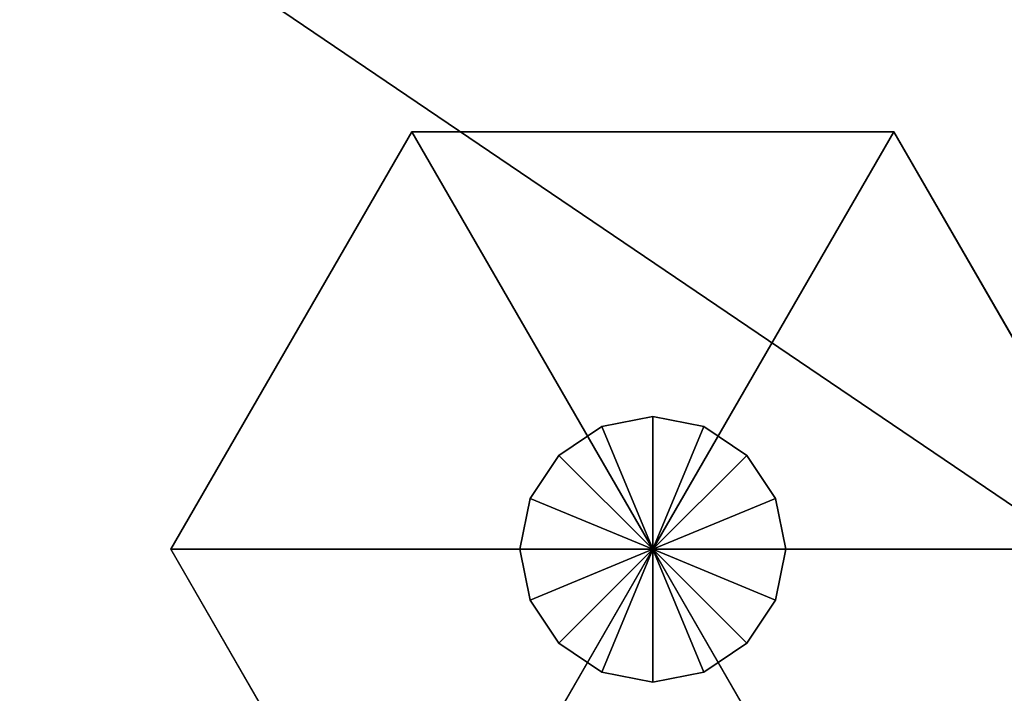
# Model space of a CAD drawing. Extents: x 0 to 35.8, y 0 to 30.4.
# Tile 101 of 106: x 34.01 to 35.223, y 6.245 to 7.075. Entities that reach past the tile are written whole.
import ezdxf

# ---------------------------------------------------------------- set-up
doc = ezdxf.new("R2010")
doc.units = 0
doc.header["$MEASUREMENT"] = 0
doc.layers.get('0').update_dxf_attribs({"color": 13, "linetype": 'CONTINUOUS'})
doc.layers.add('BSH_B36CD50SNB_SYMBOL_-_BO', color=59, linetype='CONTINUOUS')
doc.layers.add('BSH_B36CD50SNB_SYMBOL_-_CA', color=59, linetype='CONTINUOUS')

# ---------------------------------------------------------------- blocks, each defined once
blk = doc.blocks.new('B36CD50SNB_TRADECAD_DXF')
at = {"layer": 'BSH_B36CD50SNB_SYMBOL_-_CA', "color": 0}
for p, q in [((34.1963, 6.4228, 0.3827), (34.4933, 6.9372, 0.3827)), ((34.1963, 6.4228), (34.4933, 6.9372)), ((34.1963, 6.4228, 0.3827), (34.4933, 6.9372, 0.3827)), ((34.1963, 6.4228), (34.4933, 6.9372)), ((34.4933, 6.9372, 0.3827), (34.7903, 6.4228, 0.3827)), ((34.4933, 6.9372), (34.4933, 6.9372, 0.3827)), ((34.7903, 6.4228), (34.4933, 6.9372)), ((34.4933, 6.9372, 0.3827), (34.7903, 6.4228, 0.3827)), ((34.4933, 6.9372, 0.3827), (35.0873, 6.9372, 0.3827)), ((34.4933, 6.9372), (34.4933, 6.9372, 0.3827)), ((34.4933, 6.9372), (35.0873, 6.9372)), ((34.4933, 6.9372, 0.3827), (35.0873, 6.9372, 0.3827)), ((34.7903, 6.4228), (34.4933, 6.9372)), ((34.4933, 6.9372), (35.0873, 6.9372)), ((35.0873, 6.9372, 0.3827), (34.7903, 6.4228, 0.3827)), ((34.7903, 6.4228), (35.0873, 6.9372)), ((35.0873, 6.9372, 0.3827), (34.7903, 6.4228, 0.3827)), ((34.7903, 6.4228), (35.0873, 6.9372)), ((35.0873, 6.9372), (35.0873, 6.9372, 0.3827)), ((35.0873, 6.9372, 0.3827), (35.3843, 6.4228, 0.3827)), ((35.0873, 6.9372), (35.0873, 6.9372, 0.3827)), ((35.0873, 6.9372), (35.3843, 6.4228)), ((35.0873, 6.9372, 0.3827), (35.3843, 6.4228, 0.3827)), ((35.0873, 6.9372), (35.3843, 6.4228)), ((34.7276, 6.574, 0.3825), (34.7903, 6.5865, 0.3825)), ((34.7903, 6.5865, 0.7488), (34.7276, 6.574, 0.7488)), ((34.7276, 6.574, 0.3825), (34.7903, 6.5865, 0.3825)), ((34.7903, 6.5865, 0.3825), (34.7903, 6.5865, 0.7488)), ((34.7903, 6.4228, 0.3827), (34.7903, 6.5865, 0.3825)), ((34.7903, 6.5865, 0.3825), (34.7903, 6.5865, 0.7488)), ((34.7903, 6.5865, 0.3825), (34.853, 6.574, 0.3825)), ((34.853, 6.574, 0.7488), (34.7903, 6.5865, 0.7488)), ((34.7903, 6.4228, 0.3827), (34.7903, 6.5865, 0.3825)), ((34.7903, 6.5865, 0.3825), (34.853, 6.574, 0.3825)), ((34.6745, 6.5385, 0.3825), (34.7276, 6.574, 0.3825)), ((34.7276, 6.574, 0.7488), (34.6745, 6.5385, 0.7488)), ((34.6745, 6.5385, 0.3825), (34.7276, 6.574, 0.3825)), ((34.7276, 6.574, 0.3825), (34.7276, 6.574, 0.7488)), ((34.7903, 6.4228, 0.3827), (34.7276, 6.574, 0.3825)), ((34.7276, 6.574, 0.3825), (34.7276, 6.574, 0.7488)), ((34.7903, 6.4228, 0.3827), (34.7276, 6.574, 0.3825)), ((34.7903, 6.4228, 0.3827), (34.853, 6.574, 0.3825)), ((34.7903, 6.4228, 0.3827), (34.853, 6.574, 0.3825)), ((34.853, 6.574, 0.3825), (34.853, 6.574, 0.7488)), ((34.853, 6.574, 0.3825), (34.853, 6.574, 0.7488)), ((34.853, 6.574, 0.3825), (34.9061, 6.5385, 0.3825)), ((34.9061, 6.5385, 0.7488), (34.853, 6.574, 0.7488)), ((34.853, 6.574, 0.3825), (34.9061, 6.5385, 0.3825)), ((34.639, 6.4854, 0.3825), (34.6745, 6.5385, 0.3825)), ((34.6745, 6.5385, 0.7488), (34.639, 6.4854, 0.7488)), ((34.639, 6.4854, 0.3825), (34.6745, 6.5385, 0.3825)), ((34.6745, 6.5385, 0.3825), (34.6745, 6.5385, 0.7488)), ((34.7903, 6.4228, 0.3827), (34.6745, 6.5385, 0.3825)), ((34.6745, 6.5385, 0.3825), (34.6745, 6.5385, 0.7488)), ((34.7903, 6.4228, 0.3827), (34.6745, 6.5385, 0.3825)), ((34.7903, 6.4228, 0.3827), (34.9061, 6.5385, 0.3825)), ((34.7903, 6.4228, 0.3827), (34.9061, 6.5385, 0.3825)), ((34.9061, 6.5385, 0.3825), (34.9061, 6.5385, 0.7488)), ((34.9061, 6.5385, 0.3825), (34.9061, 6.5385, 0.7488)), ((34.9061, 6.5385, 0.3825), (34.9416, 6.4854, 0.3825)), ((34.9416, 6.4854, 0.7488), (34.9061, 6.5385, 0.7488)), ((34.9061, 6.5385, 0.3825), (34.9416, 6.4854, 0.3825)), ((34.6265, 6.4228, 0.3825), (34.639, 6.4854, 0.3825)), ((34.639, 6.4854, 0.7488), (34.6265, 6.4228, 0.7488)), ((34.6265, 6.4228, 0.3825), (34.639, 6.4854, 0.3825)), ((34.639, 6.4854, 0.3825), (34.639, 6.4854, 0.7488)), ((34.7903, 6.4228, 0.3827), (34.639, 6.4854, 0.3825)), ((34.639, 6.4854, 0.3825), (34.639, 6.4854, 0.7488)), ((34.7903, 6.4228, 0.3827), (34.639, 6.4854, 0.3825)), ((34.7903, 6.4228, 0.3827), (34.9416, 6.4854, 0.3825)), ((34.7903, 6.4228, 0.3827), (34.9416, 6.4854, 0.3825)), ((34.9416, 6.4854, 0.3825), (34.9416, 6.4854, 0.7488)), ((34.9416, 6.4854, 0.3825), (34.9416, 6.4854, 0.7488)), ((34.9416, 6.4854, 0.3825), (34.9541, 6.4228, 0.3825)), ((34.9541, 6.4228, 0.7488), (34.9416, 6.4854, 0.7488)), ((34.9416, 6.4854, 0.3825), (34.9541, 6.4228, 0.3825)), ((34.4933, 5.9083, 0.3827), (34.1963, 6.4228, 0.3827)), ((34.1963, 6.4228, 0.3827), (34.7903, 6.4228, 0.3827)), ((34.4933, 5.9083), (34.1963, 6.4228)), ((34.1963, 6.4228), (34.1963, 6.4228, 0.3827)), ((34.4933, 5.9083, 0.3827), (34.1963, 6.4228, 0.3827)), ((34.7903, 6.4228), (34.1963, 6.4228)), ((34.4933, 5.9083), (34.1963, 6.4228)), ((34.1963, 6.4228, 0.3827), (34.7903, 6.4228, 0.3827)), ((34.1963, 6.4228), (34.1963, 6.4228, 0.3827)), ((34.7903, 6.4228), (34.1963, 6.4228)), ((34.4933, 5.9083, 0.3827), (34.7903, 6.4228, 0.3827)), ((34.7903, 6.4228), (34.4933, 5.9083)), ((34.4933, 5.9083, 0.3827), (34.7903, 6.4228, 0.3827)), ((34.7903, 6.4228), (34.4933, 5.9083)), ((34.639, 6.3601, 0.3825), (34.6265, 6.4228, 0.3825)), ((34.6265, 6.4228, 0.3825), (34.6265, 6.4228, 0.7488)), ((34.6265, 6.4228, 0.7488), (34.639, 6.3601, 0.7488)), ((34.7903, 6.4228, 0.3827), (34.6265, 6.4228, 0.3825)), ((34.639, 6.3601, 0.3825), (34.6265, 6.4228, 0.3825)), ((34.6265, 6.4228, 0.3825), (34.6265, 6.4228, 0.7488)), ((34.7903, 6.4228, 0.3827), (34.6265, 6.4228, 0.3825)), ((34.7903, 6.4228, 0.3827), (34.639, 6.3601, 0.3825)), ((34.7903, 6.4228, 0.3827), (34.639, 6.3601, 0.3825)), ((34.7903, 6.4228, 0.3827), (34.6745, 6.307, 0.3825)), ((34.7903, 6.4228, 0.3827), (34.6745, 6.307, 0.3825)), ((34.7903, 6.4228, 0.3827), (34.7276, 6.2715, 0.3825)), ((34.7903, 6.4228, 0.3827), (34.7276, 6.2715, 0.3825)), ((34.7903, 6.4228, 0.3827), (35.3843, 6.4228, 0.3827)), ((35.0873, 5.9083, 0.3827), (34.7903, 6.4228, 0.3827)), ((35.3843, 6.4228), (34.7903, 6.4228)), ((34.7903, 6.4228), (35.0873, 5.9083)), ((35.0873, 5.9083, 0.3827), (34.7903, 6.4228, 0.3827)), ((34.7903, 6.4228), (35.0873, 5.9083)), ((34.7903, 6.4228, 0.3827), (35.3843, 6.4228, 0.3827)), ((35.3843, 6.4228), (34.7903, 6.4228)), ((34.9541, 6.4228, 0.3825), (34.7903, 6.4228, 0.3827)), ((34.7903, 6.4228, 0.3827), (34.9416, 6.3601, 0.3825)), ((34.7903, 6.4228, 0.3827), (34.9416, 6.3601, 0.3825)), ((34.7903, 6.4228, 0.3827), (34.9061, 6.307, 0.3825)), ((34.7903, 6.4228, 0.3827), (34.9061, 6.307, 0.3825)), ((34.7903, 6.4228, 0.3827), (34.853, 6.2715, 0.3825)), ((34.7903, 6.4228, 0.3827), (34.853, 6.2715, 0.3825)), ((34.7903, 6.4228, 0.3827), (34.7903, 6.259, 0.3825)), ((34.7903, 6.4228, 0.3827), (34.7903, 6.259, 0.3825)), ((34.9541, 6.4228, 0.3825), (34.7903, 6.4228, 0.3827)), ((34.9541, 6.4228, 0.3825), (34.9416, 6.3601, 0.3825)), ((34.9416, 6.3601, 0.7488), (34.9541, 6.4228, 0.7488)), ((34.9541, 6.4228, 0.3825), (34.9416, 6.3601, 0.3825)), ((34.9541, 6.4228, 0.7488), (34.9541, 6.4228, 0.3825)), ((34.9541, 6.4228, 0.7488), (34.9541, 6.4228, 0.3825)), ((34.6745, 6.307, 0.3825), (34.639, 6.3601, 0.3825)), ((34.639, 6.3601, 0.3825), (34.639, 6.3601, 0.7488)), ((34.639, 6.3601, 0.7488), (34.6745, 6.307, 0.7488)), ((34.6745, 6.307, 0.3825), (34.639, 6.3601, 0.3825)), ((34.639, 6.3601, 0.3825), (34.639, 6.3601, 0.7488)), ((34.9416, 6.3601, 0.3825), (34.9061, 6.307, 0.3825)), ((34.9061, 6.307, 0.7488), (34.9416, 6.3601, 0.7488)), ((34.9416, 6.3601, 0.3825), (34.9061, 6.307, 0.3825)), ((34.9416, 6.3601, 0.3825), (34.9416, 6.3601, 0.7488)), ((34.9416, 6.3601, 0.3825), (34.9416, 6.3601, 0.7488)), ((34.7276, 6.2715, 0.3825), (34.6745, 6.307, 0.3825)), ((34.6745, 6.307, 0.3825), (34.6745, 6.307, 0.7488)), ((34.6745, 6.307, 0.7488), (34.7276, 6.2715, 0.7488)), ((34.7276, 6.2715, 0.3825), (34.6745, 6.307, 0.3825)), ((34.6745, 6.307, 0.3825), (34.6745, 6.307, 0.7488)), ((34.9061, 6.307, 0.3825), (34.853, 6.2715, 0.3825)), ((34.853, 6.2715, 0.7488), (34.9061, 6.307, 0.7488)), ((34.9061, 6.307, 0.3825), (34.853, 6.2715, 0.3825)), ((34.9061, 6.307, 0.3825), (34.9061, 6.307, 0.7488)), ((34.9061, 6.307, 0.3825), (34.9061, 6.307, 0.7488)), ((34.7903, 6.259, 0.3825), (34.7276, 6.2715, 0.3825)), ((34.7276, 6.2715, 0.3825), (34.7276, 6.2715, 0.7488)), ((34.7276, 6.2715, 0.7488), (34.7903, 6.259, 0.7488)), ((34.7903, 6.259, 0.3825), (34.7276, 6.2715, 0.3825)), ((34.7276, 6.2715, 0.3825), (34.7276, 6.2715, 0.7488)), ((34.853, 6.2715, 0.3825), (34.7903, 6.259, 0.3825)), ((34.7903, 6.259, 0.7488), (34.853, 6.2715, 0.7488)), ((34.853, 6.2715, 0.3825), (34.7903, 6.259, 0.3825)), ((34.853, 6.2715, 0.3825), (34.853, 6.2715, 0.7488)), ((34.853, 6.2715, 0.3825), (34.853, 6.2715, 0.7488)), ((34.7903, 6.259, 0.3825), (34.7903, 6.259, 0.7488)), ((34.7903, 6.259, 0.3825), (34.7903, 6.259, 0.7488))]:
    blk.add_line(p, q, dxfattribs=at)
at = {"layer": 'BSH_B36CD50SNB_SYMBOL_-_BO', "color": 250}
mesh = blk.add_polyface(dxfattribs=at)
corners = [(35.8406, 6.0648, 0.5289), (0, 30.3536, 0.5289), (0, 6.0648, 0.5289), (35.8406, 30.3536, 0.5289)]
mesh.append_faces([[corners[k] for k in face] for face in [(0, 1, 2), (1, 0, 3)]], dxfattribs={"vtx0": -1, "color": 250})
mesh = blk.add_polyface(dxfattribs=at)
corners = [(35.8406, 30.3536, 69.3699), (0, 6.0648, 69.3699), (0, 30.3536, 69.3699), (35.8406, 6.0648, 69.3699)]
mesh.append_faces([[corners[k] for k in face] for face in [(0, 1, 2), (1, 0, 3)]], dxfattribs={"vtx0": -1, "color": 250})
at = {"layer": 'BSH_B36CD50SNB_SYMBOL_-_CA', "color": 250}
mesh = blk.add_polyface(dxfattribs=at)
corners = [(34.7903, 6.4228, 0.3827), (34.1963, 6.4228, 0.3827), (34.4933, 6.9372, 0.3827)]
mesh.append_faces([[corners[k] for k in face] for face in [(0, 1, 2)]], dxfattribs={"color": 250})
mesh = blk.add_polyface(dxfattribs=at)
corners = [(34.4933, 6.9372), (34.1963, 6.4228, 0.3827), (34.1963, 6.4228), (34.4933, 6.9372, 0.3827)]
mesh.append_faces([[corners[k] for k in face] for face in [(0, 1, 2), (1, 0, 3)]], dxfattribs={"vtx0": -1, "color": 250})
mesh = blk.add_polyface(dxfattribs=at)
corners = [(34.7903, 6.4228), (34.4933, 6.9372), (34.1963, 6.4228)]
mesh.append_faces([[corners[k] for k in face] for face in [(0, 1, 2)]], dxfattribs={"color": 250})
mesh = blk.add_polyface(dxfattribs=at)
corners = [(35.0873, 6.9372, 0.3827), (34.7903, 6.4228, 0.3827), (34.4933, 6.9372, 0.3827)]
mesh.append_faces([[corners[k] for k in face] for face in [(0, 1, 2)]], dxfattribs={"color": 250})
mesh = blk.add_polyface(dxfattribs=at)
corners = [(35.0873, 6.9372, 0.3827), (34.4933, 6.9372), (35.0873, 6.9372), (34.4933, 6.9372, 0.3827)]
mesh.append_faces([[corners[k] for k in face] for face in [(0, 1, 2), (1, 0, 3)]], dxfattribs={"vtx0": -1, "color": 250})
mesh = blk.add_polyface(dxfattribs=at)
corners = [(35.0873, 6.9372), (34.4933, 6.9372), (34.7903, 6.4228)]
mesh.append_faces([[corners[k] for k in face] for face in [(0, 1, 2)]], dxfattribs={"color": 250})
mesh = blk.add_polyface(dxfattribs=at)
corners = [(35.3843, 6.4228, 0.3827), (34.7903, 6.4228, 0.3827), (35.0873, 6.9372, 0.3827)]
mesh.append_faces([[corners[k] for k in face] for face in [(0, 1, 2)]], dxfattribs={"color": 250})
mesh = blk.add_polyface(dxfattribs=at)
corners = [(35.3843, 6.4228), (35.0873, 6.9372), (34.7903, 6.4228)]
mesh.append_faces([[corners[k] for k in face] for face in [(0, 1, 2)]], dxfattribs={"color": 250})
mesh = blk.add_polyface(dxfattribs=at)
corners = [(35.0873, 6.9372, 0.3827), (35.3843, 6.4228), (35.3843, 6.4228, 0.3827), (35.0873, 6.9372)]
mesh.append_faces([[corners[k] for k in face] for face in [(0, 1, 2), (1, 0, 3)]], dxfattribs={"vtx0": -1, "color": 250})
mesh = blk.add_polyface(dxfattribs=at)
corners = [(34.7903, 6.5865, 0.7488), (34.7276, 6.574, 0.3825), (34.7903, 6.5865, 0.3825), (34.7276, 6.574, 0.7488)]
mesh.append_faces([[corners[k] for k in face] for face in [(0, 1, 2), (1, 0, 3)]], dxfattribs={"vtx0": -1, "color": 250})
mesh = blk.add_polyface(dxfattribs=at)
corners = [(34.7903, 6.5865, 0.3825), (34.7276, 6.574, 0.3825), (34.7903, 6.4228, 0.3827)]
mesh.append_faces([[corners[k] for k in face] for face in [(0, 1, 2)]], dxfattribs={"color": 250})
mesh = blk.add_polyface(dxfattribs=at)
corners = [(34.853, 6.574, 0.7488), (34.7903, 6.5865, 0.3825), (34.853, 6.574, 0.3825), (34.7903, 6.5865, 0.7488)]
mesh.append_faces([[corners[k] for k in face] for face in [(0, 1, 2), (1, 0, 3)]], dxfattribs={"vtx0": -1, "color": 250})
mesh = blk.add_polyface(dxfattribs=at)
corners = [(34.853, 6.574, 0.3825), (34.7903, 6.5865, 0.3825), (34.7903, 6.4228, 0.3827)]
mesh.append_faces([[corners[k] for k in face] for face in [(0, 1, 2)]], dxfattribs={"color": 250})
mesh = blk.add_polyface(dxfattribs=at)
corners = [(34.7276, 6.574, 0.7488), (34.6745, 6.5385, 0.3825), (34.7276, 6.574, 0.3825), (34.6745, 6.5385, 0.7488)]
mesh.append_faces([[corners[k] for k in face] for face in [(0, 1, 2), (1, 0, 3)]], dxfattribs={"vtx0": -1, "color": 250})
mesh = blk.add_polyface(dxfattribs=at)
corners = [(34.7903, 6.4228, 0.3827), (34.7276, 6.574, 0.3825), (34.6745, 6.5385, 0.3825)]
mesh.append_faces([[corners[k] for k in face] for face in [(0, 1, 2)]], dxfattribs={"color": 250})
mesh = blk.add_polyface(dxfattribs=at)
corners = [(34.9061, 6.5385, 0.3825), (34.853, 6.574, 0.3825), (34.7903, 6.4228, 0.3827)]
mesh.append_faces([[corners[k] for k in face] for face in [(0, 1, 2)]], dxfattribs={"color": 250})
mesh = blk.add_polyface(dxfattribs=at)
corners = [(34.9061, 6.5385, 0.7488), (34.853, 6.574, 0.3825), (34.9061, 6.5385, 0.3825), (34.853, 6.574, 0.7488)]
mesh.append_faces([[corners[k] for k in face] for face in [(0, 1, 2), (1, 0, 3)]], dxfattribs={"vtx0": -1, "color": 250})
mesh = blk.add_polyface(dxfattribs=at)
corners = [(34.6745, 6.5385, 0.3825), (34.639, 6.4854, 0.7488), (34.639, 6.4854, 0.3825), (34.6745, 6.5385, 0.7488)]
mesh.append_faces([[corners[k] for k in face] for face in [(0, 1, 2), (1, 0, 3)]], dxfattribs={"vtx0": -1, "color": 250})
mesh = blk.add_polyface(dxfattribs=at)
corners = [(34.7903, 6.4228, 0.3827), (34.6745, 6.5385, 0.3825), (34.639, 6.4854, 0.3825)]
mesh.append_faces([[corners[k] for k in face] for face in [(0, 1, 2)]], dxfattribs={"color": 250})
mesh = blk.add_polyface(dxfattribs=at)
corners = [(34.9416, 6.4854, 0.3825), (34.9061, 6.5385, 0.3825), (34.7903, 6.4228, 0.3827)]
mesh.append_faces([[corners[k] for k in face] for face in [(0, 1, 2)]], dxfattribs={"color": 250})
mesh = blk.add_polyface(dxfattribs=at)
corners = [(34.9061, 6.5385, 0.7488), (34.9416, 6.4854, 0.3825), (34.9416, 6.4854, 0.7488), (34.9061, 6.5385, 0.3825)]
mesh.append_faces([[corners[k] for k in face] for face in [(0, 1, 2), (1, 0, 3)]], dxfattribs={"vtx0": -1, "color": 250})
mesh = blk.add_polyface(dxfattribs=at)
corners = [(34.639, 6.4854, 0.3825), (34.6265, 6.4228, 0.7488), (34.6265, 6.4228, 0.3825), (34.639, 6.4854, 0.7488)]
mesh.append_faces([[corners[k] for k in face] for face in [(0, 1, 2), (1, 0, 3)]], dxfattribs={"vtx0": -1, "color": 250})
mesh = blk.add_polyface(dxfattribs=at)
corners = [(34.7903, 6.4228, 0.3827), (34.639, 6.4854, 0.3825), (34.6265, 6.4228, 0.3825)]
mesh.append_faces([[corners[k] for k in face] for face in [(0, 1, 2)]], dxfattribs={"color": 250})
mesh = blk.add_polyface(dxfattribs=at)
corners = [(34.9541, 6.4228, 0.3825), (34.9416, 6.4854, 0.3825), (34.7903, 6.4228, 0.3827)]
mesh.append_faces([[corners[k] for k in face] for face in [(0, 1, 2)]], dxfattribs={"color": 250})
mesh = blk.add_polyface(dxfattribs=at)
corners = [(34.9416, 6.4854, 0.7488), (34.9541, 6.4228, 0.3825), (34.9541, 6.4228, 0.7488), (34.9416, 6.4854, 0.3825)]
mesh.append_faces([[corners[k] for k in face] for face in [(0, 1, 2), (1, 0, 3)]], dxfattribs={"vtx0": -1, "color": 250})
mesh = blk.add_polyface(dxfattribs=at)
corners = [(34.7903, 6.4228, 0.3827), (34.4933, 5.9083, 0.3827), (34.1963, 6.4228, 0.3827)]
mesh.append_faces([[corners[k] for k in face] for face in [(0, 1, 2)]], dxfattribs={"color": 250})
mesh = blk.add_polyface(dxfattribs=at)
corners = [(34.1963, 6.4228), (34.4933, 5.9083, 0.3827), (34.4933, 5.9083), (34.1963, 6.4228, 0.3827)]
mesh.append_faces([[corners[k] for k in face] for face in [(0, 1, 2), (1, 0, 3)]], dxfattribs={"vtx0": -1, "color": 250})
mesh = blk.add_polyface(dxfattribs=at)
corners = [(34.7903, 6.4228), (34.1963, 6.4228), (34.4933, 5.9083)]
mesh.append_faces([[corners[k] for k in face] for face in [(0, 1, 2)]], dxfattribs={"color": 250})
mesh = blk.add_polyface(dxfattribs=at)
corners = [(35.0873, 5.9083, 0.3827), (34.4933, 5.9083, 0.3827), (34.7903, 6.4228, 0.3827)]
mesh.append_faces([[corners[k] for k in face] for face in [(0, 1, 2)]], dxfattribs={"color": 250})
mesh = blk.add_polyface(dxfattribs=at)
corners = [(35.0873, 5.9083), (34.7903, 6.4228), (34.4933, 5.9083)]
mesh.append_faces([[corners[k] for k in face] for face in [(0, 1, 2)]], dxfattribs={"color": 250})
mesh = blk.add_polyface(dxfattribs=at)
corners = [(34.6265, 6.4228, 0.3825), (34.639, 6.3601, 0.7488), (34.639, 6.3601, 0.3825), (34.6265, 6.4228, 0.7488)]
mesh.append_faces([[corners[k] for k in face] for face in [(0, 1, 2), (1, 0, 3)]], dxfattribs={"vtx0": -1, "color": 250})
mesh = blk.add_polyface(dxfattribs=at)
corners = [(34.7903, 6.4228, 0.3827), (34.6265, 6.4228, 0.3825), (34.639, 6.3601, 0.3825)]
mesh.append_faces([[corners[k] for k in face] for face in [(0, 1, 2)]], dxfattribs={"color": 250})
mesh = blk.add_polyface(dxfattribs=at)
corners = [(34.7903, 6.4228, 0.3827), (34.639, 6.3601, 0.3825), (34.6745, 6.307, 0.3825)]
mesh.append_faces([[corners[k] for k in face] for face in [(0, 1, 2)]], dxfattribs={"color": 250})
mesh = blk.add_polyface(dxfattribs=at)
corners = [(34.7903, 6.4228, 0.3827), (34.6745, 6.307, 0.3825), (34.7276, 6.2715, 0.3825)]
mesh.append_faces([[corners[k] for k in face] for face in [(0, 1, 2)]], dxfattribs={"color": 250})
mesh = blk.add_polyface(dxfattribs=at)
corners = [(34.7903, 6.4228, 0.3827), (34.7276, 6.2715, 0.3825), (34.7903, 6.259, 0.3825)]
mesh.append_faces([[corners[k] for k in face] for face in [(0, 1, 2)]], dxfattribs={"color": 250})
mesh = blk.add_polyface(dxfattribs=at)
corners = [(35.3843, 6.4228, 0.3827), (35.0873, 5.9083, 0.3827), (34.7903, 6.4228, 0.3827)]
mesh.append_faces([[corners[k] for k in face] for face in [(0, 1, 2)]], dxfattribs={"color": 250})
mesh = blk.add_polyface(dxfattribs=at)
corners = [(35.3843, 6.4228), (34.7903, 6.4228), (35.0873, 5.9083)]
mesh.append_faces([[corners[k] for k in face] for face in [(0, 1, 2)]], dxfattribs={"color": 250})
mesh = blk.add_polyface(dxfattribs=at)
corners = [(34.9541, 6.4228, 0.3825), (34.7903, 6.4228, 0.3827), (34.9416, 6.3601, 0.3825)]
mesh.append_faces([[corners[k] for k in face] for face in [(0, 1, 2)]], dxfattribs={"color": 250})
mesh = blk.add_polyface(dxfattribs=at)
corners = [(34.9416, 6.3601, 0.3825), (34.7903, 6.4228, 0.3827), (34.9061, 6.307, 0.3825)]
mesh.append_faces([[corners[k] for k in face] for face in [(0, 1, 2)]], dxfattribs={"color": 250})
mesh = blk.add_polyface(dxfattribs=at)
corners = [(34.9061, 6.307, 0.3825), (34.7903, 6.4228, 0.3827), (34.853, 6.2715, 0.3825)]
mesh.append_faces([[corners[k] for k in face] for face in [(0, 1, 2)]], dxfattribs={"color": 250})
mesh = blk.add_polyface(dxfattribs=at)
corners = [(34.853, 6.2715, 0.3825), (34.7903, 6.4228, 0.3827), (34.7903, 6.259, 0.3825)]
mesh.append_faces([[corners[k] for k in face] for face in [(0, 1, 2)]], dxfattribs={"color": 250})
mesh = blk.add_polyface(dxfattribs=at)
corners = [(34.9541, 6.4228, 0.7488), (34.9416, 6.3601, 0.3825), (34.9416, 6.3601, 0.7488), (34.9541, 6.4228, 0.3825)]
mesh.append_faces([[corners[k] for k in face] for face in [(0, 1, 2), (1, 0, 3)]], dxfattribs={"vtx0": -1, "color": 250})
mesh = blk.add_polyface(dxfattribs=at)
corners = [(35.3843, 6.4228, 0.3827), (35.0873, 5.9083), (35.0873, 5.9083, 0.3827), (35.3843, 6.4228)]
mesh.append_faces([[corners[k] for k in face] for face in [(0, 1, 2), (1, 0, 3)]], dxfattribs={"vtx0": -1, "color": 250})
mesh = blk.add_polyface(dxfattribs=at)
corners = [(34.639, 6.3601, 0.3825), (34.6745, 6.307, 0.7488), (34.6745, 6.307, 0.3825), (34.639, 6.3601, 0.7488)]
mesh.append_faces([[corners[k] for k in face] for face in [(0, 1, 2), (1, 0, 3)]], dxfattribs={"vtx0": -1, "color": 250})
mesh = blk.add_polyface(dxfattribs=at)
corners = [(34.9416, 6.3601, 0.7488), (34.9061, 6.307, 0.3825), (34.9061, 6.307, 0.7488), (34.9416, 6.3601, 0.3825)]
mesh.append_faces([[corners[k] for k in face] for face in [(0, 1, 2), (1, 0, 3)]], dxfattribs={"vtx0": -1, "color": 250})
mesh = blk.add_polyface(dxfattribs=at)
corners = [(34.6745, 6.307, 0.7488), (34.7276, 6.2715, 0.3825), (34.6745, 6.307, 0.3825), (34.7276, 6.2715, 0.7488)]
mesh.append_faces([[corners[k] for k in face] for face in [(0, 1, 2), (1, 0, 3)]], dxfattribs={"vtx0": -1, "color": 250})
mesh = blk.add_polyface(dxfattribs=at)
corners = [(34.853, 6.2715, 0.7488), (34.9061, 6.307, 0.3825), (34.853, 6.2715, 0.3825), (34.9061, 6.307, 0.7488)]
mesh.append_faces([[corners[k] for k in face] for face in [(0, 1, 2), (1, 0, 3)]], dxfattribs={"vtx0": -1, "color": 250})
mesh = blk.add_polyface(dxfattribs=at)
corners = [(34.7276, 6.2715, 0.7488), (34.7903, 6.259, 0.3825), (34.7276, 6.2715, 0.3825), (34.7903, 6.259, 0.7488)]
mesh.append_faces([[corners[k] for k in face] for face in [(0, 1, 2), (1, 0, 3)]], dxfattribs={"vtx0": -1, "color": 250})
mesh = blk.add_polyface(dxfattribs=at)
corners = [(34.7903, 6.259, 0.7488), (34.853, 6.2715, 0.3825), (34.7903, 6.259, 0.3825), (34.853, 6.2715, 0.7488)]
mesh.append_faces([[corners[k] for k in face] for face in [(0, 1, 2), (1, 0, 3)]], dxfattribs={"vtx0": -1, "color": 250})

msp = doc.modelspace()

# ---------------------------------------------------------------- block references
at = {"color": 0}
msp.add_blockref('B36CD50SNB_TRADECAD_DXF', (0, 0), dxfattribs=at)

doc.saveas('drawing.dxf')
